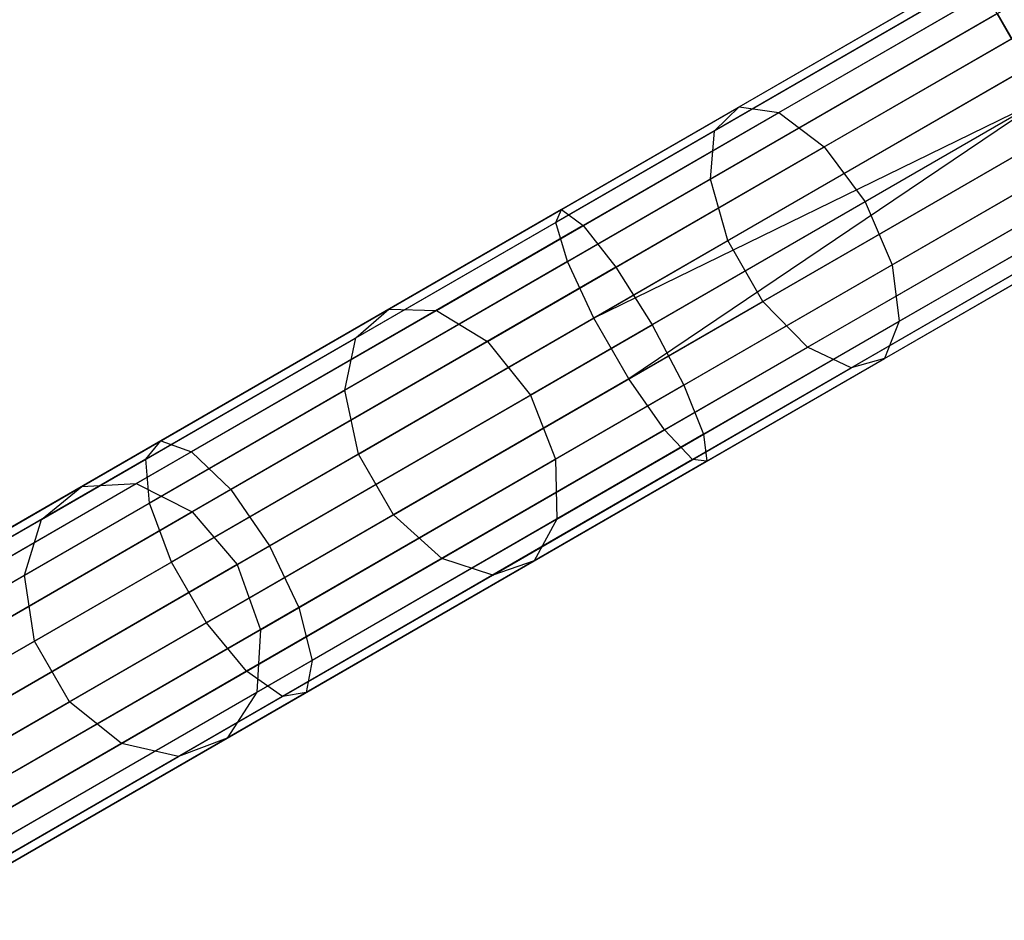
# Model space of a CAD drawing. Extents: x -189 to 189, y -189 to 189.
# Tile 17 of 256: x -153 to -146, y -90 to -84. Entities that reach past the tile are written whole.
import ezdxf

# ---------------------------------------------------------------- set-up
doc = ezdxf.new("R2010")
doc.units = 0
doc.header["$LTSCALE"] = 25.4
doc.layers.get('0').update_dxf_attribs({"linetype": 'CONTINUOUS'})

# ---------------------------------------------------------------- blocks, each defined once
blk = doc.blocks.new('NL2500012474_STL')
at = {"color": 0}
for p, q in [((43.321, -84.3232, 30.0573), (45.9432, -82.8093, 28.7162)), ((43.321, -84.3232, 30.0573), (45.9432, -82.8093, 28.7162)), ((43.1525, -84.4872, 29.6404), (45.8374, -82.937, 28.2672)), ((43.1525, -84.4872, 29.6404), (45.8374, -82.937, 28.2672)), ((43.5918, -84.3629, 30.4499), (46.155, -82.883, 29.1391)), ((43.5918, -84.3629, 30.4499), (46.155, -82.883, 29.1391)), ((43.9028, -84.597, 30.7284), (46.4241, -83.1413, 29.439)), ((43.9028, -84.597, 30.7284), (46.4241, -83.1413, 29.439)), ((43.1248, -84.8171, 29.2947), (45.8616, -83.237, 27.895)), ((43.1248, -84.8171, 29.2947), (45.8616, -83.237, 27.895)), ((44.9184, -83.401, 177.3795), (42.1066, -85.0244, 177.1125)), ((44.9184, -83.401, 177.3795), (42.1066, -85.0244, 177.1125)), ((44.9473, -83.451, 177.8546), (42.0682, -85.1132, 177.5813)), ((44.9473, -83.451, 177.8546), (42.0682, -85.1132, 177.5813)), ((45.0033, -83.548, 176.9319), (42.2547, -85.1348, 176.671)), ((45.0033, -83.548, 176.9319), (42.2547, -85.1348, 176.671)), ((46.689, -83.525, 29.5472), (44.1828, -84.972, 30.8289)), ((46.689, -83.525, 29.5472), (44.1828, -84.972, 30.8289)), ((45.1824, -83.8582, 176.6146), (45.0033, -83.548, 176.9319)), ((45.1824, -83.8582, 176.6146), (45.0033, -83.548, 176.9319)), ((43.2443, -85.2375, 29.0996), (46.0105, -83.6404, 27.6849)), ((43.2443, -85.2375, 29.0996), (46.0105, -83.6404, 27.6849)), ((45.0832, -83.6864, 178.2485), (42.1484, -85.3808, 177.9699)), ((45.0832, -83.6864, 178.2485), (42.1484, -85.3808, 177.9699)), ((45.0832, -83.6864, 178.2485), (45.2951, -84.0535, 178.4709)), ((45.0832, -83.6864, 178.2485), (45.2951, -84.0535, 178.4709)), ((45.1824, -83.8582, 176.6146), (42.4788, -85.4192, 176.3579)), ((45.1824, -83.8582, 176.6146), (42.4788, -85.4192, 176.3579)), ((44.3675, -85.4019, 30.7284), (46.8889, -83.9463, 29.439)), ((44.3675, -85.4019, 30.7284), (46.8889, -83.9463, 29.439)), ((45.2951, -84.0535, 178.4709), (42.3289, -85.766, 178.1894)), ((45.2951, -84.0535, 178.4709), (42.3289, -85.766, 178.1894)), ((43.4836, -85.652, 29.0996), (46.2498, -84.0549, 27.6849)), ((43.4836, -85.652, 29.0996), (46.2498, -84.0549, 27.6849)), ((45.4148, -84.2607, 178.5), (42.3289, -85.766, 178.1894)), ((45.4148, -84.2607, 178.5), (42.3289, -85.766, 178.1894)), ((45.4148, -84.2607, 178.5), (42.5682, -86.1805, 178.1894)), ((45.4148, -84.2607, 178.5), (42.5682, -86.1805, 178.1894)), ((45.4148, -84.2607, 176.5), (42.7273, -85.8123, 176.2449)), ((45.4148, -84.2607, 176.5), (42.7273, -85.8123, 176.2449)), ((40.928, -85.7049, 31.8824), (43.321, -84.3232, 30.0573)), ((40.928, -85.7049, 31.8824), (43.321, -84.3232, 30.0573)), ((43.1525, -84.4872, 29.6404), (43.321, -84.3232, 30.0573)), ((43.1525, -84.4872, 29.6404), (43.321, -84.3232, 30.0573)), ((43.321, -84.3232, 30.0573), (43.5918, -84.3629, 30.4499)), ((43.321, -84.3232, 30.0573), (43.5918, -84.3629, 30.4499)), ((44.4148, -85.7883, 30.4499), (46.978, -84.3085, 29.1391)), ((44.4148, -85.7883, 30.4499), (46.978, -84.3085, 29.1391)), ((41.2526, -85.7134, 32.2339), (43.5918, -84.3629, 30.4499)), ((41.2526, -85.7134, 32.2339), (43.5918, -84.3629, 30.4499)), ((43.5918, -84.3629, 30.4499), (43.9028, -84.597, 30.7284)), ((43.5918, -84.3629, 30.4499), (43.9028, -84.597, 30.7284)), ((43.7879, -85.9657, 29.2947), (46.5248, -84.3856, 27.895)), ((43.7879, -85.9657, 29.2947), (46.5248, -84.3856, 27.895)), ((40.7022, -85.9018, 31.5091), (43.1525, -84.4872, 29.6404)), ((40.7022, -85.9018, 31.5091), (43.1525, -84.4872, 29.6404)), ((45.5344, -84.468, 178.4709), (42.5682, -86.1805, 178.1894)), ((45.5344, -84.468, 178.4709), (42.5682, -86.1805, 178.1894)), ((43.1248, -84.8171, 29.2947), (43.1525, -84.4872, 29.6404)), ((43.1248, -84.8171, 29.2947), (43.1525, -84.4872, 29.6404)), ((44.0875, -86.1067, 29.6404), (46.7724, -84.5565, 28.2672)), ((44.0875, -86.1067, 29.6404), (46.7724, -84.5565, 28.2672)), ((44.3137, -86.0427, 30.0573), (46.936, -84.5287, 28.7162)), ((44.3137, -86.0427, 30.0573), (46.936, -84.5287, 28.7162)), ((41.6018, -85.9255, 32.4833), (43.9028, -84.597, 30.7284)), ((41.6018, -85.9255, 32.4833), (43.9028, -84.597, 30.7284)), ((43.9028, -84.597, 30.7284), (44.1828, -84.972, 30.8289)), ((43.9028, -84.597, 30.7284), (44.1828, -84.972, 30.8289)), ((45.6471, -84.6632, 176.6146), (42.9435, -86.2241, 176.3579)), ((45.6471, -84.6632, 176.6146), (42.9435, -86.2241, 176.3579)), ((40.6271, -86.2591, 31.1996), (43.1248, -84.8171, 29.2947)), ((40.6271, -86.2591, 31.1996), (43.1248, -84.8171, 29.2947)), ((43.2443, -85.2375, 29.0996), (43.1248, -84.8171, 29.2947)), ((43.2443, -85.2375, 29.0996), (43.1248, -84.8171, 29.2947)), ((45.7463, -84.835, 178.2485), (42.8116, -86.5294, 177.9699)), ((45.7463, -84.835, 178.2485), (42.8116, -86.5294, 177.9699)), ((42.1066, -85.0244, 177.1125), (39.3702, -86.6042, 176.3189)), ((42.1066, -85.0244, 177.1125), (39.3702, -86.6042, 176.3189)), ((44.1828, -84.972, 30.8289), (41.8956, -86.2925, 32.5733)), ((44.1828, -84.972, 30.8289), (41.8956, -86.2925, 32.5733)), ((42.0682, -85.1132, 177.5813), (42.1066, -85.0244, 177.1125)), ((42.0682, -85.1132, 177.5813), (42.1066, -85.0244, 177.1125)), ((42.1066, -85.0244, 177.1125), (42.2547, -85.1348, 176.671)), ((42.1066, -85.0244, 177.1125), (42.2547, -85.1348, 176.671)), ((45.8263, -84.9734, 176.9319), (43.0777, -86.5603, 176.671)), ((45.8263, -84.9734, 176.9319), (43.0777, -86.5603, 176.671)), ((44.1828, -84.972, 30.8289), (44.3675, -85.4019, 30.7284)), ((44.1828, -84.972, 30.8289), (44.3675, -85.4019, 30.7284)), ((45.8823, -85.0704, 177.8546), (43.0032, -86.7327, 177.5813)), ((45.8823, -85.0704, 177.8546), (43.0032, -86.7327, 177.5813)), ((42.0682, -85.1132, 177.5813), (39.2665, -86.7308, 176.7687)), ((42.0682, -85.1132, 177.5813), (39.2665, -86.7308, 176.7687)), ((42.2547, -85.1348, 176.671), (39.58, -86.6791, 175.8952)), ((42.2547, -85.1348, 176.671), (39.58, -86.6791, 175.8952)), ((42.1484, -85.3808, 177.9699), (42.0682, -85.1132, 177.5813)), ((42.1484, -85.3808, 177.9699), (42.0682, -85.1132, 177.5813)), ((42.2547, -85.1348, 176.671), (42.4788, -85.4192, 176.3579)), ((42.2547, -85.1348, 176.671), (42.4788, -85.4192, 176.3579)), ((45.9111, -85.1204, 177.3795), (43.0993, -86.7438, 177.1125)), ((45.9111, -85.1204, 177.3795), (43.0993, -86.7438, 177.1125)), ((40.7198, -86.695, 31.0249), (43.2443, -85.2375, 29.0996)), ((40.7198, -86.695, 31.0249), (43.2443, -85.2375, 29.0996)), ((43.4836, -85.652, 29.0996), (43.2443, -85.2375, 29.0996)), ((43.4836, -85.652, 29.0996), (43.2443, -85.2375, 29.0996)), ((42.1484, -85.3808, 177.9699), (39.2925, -87.0297, 177.1416)), ((42.1484, -85.3808, 177.9699), (39.2925, -87.0297, 177.1416)), ((42.4788, -85.4192, 176.3579), (39.8477, -86.9382, 175.5948)), ((42.4788, -85.4192, 176.3579), (39.8477, -86.9382, 175.5948)), ((42.0666, -86.7304, 32.4833), (44.3675, -85.4019, 30.7284)), ((42.0666, -86.7304, 32.4833), (44.3675, -85.4019, 30.7284)), ((42.3289, -85.766, 178.1894), (42.1484, -85.3808, 177.9699)), ((42.3289, -85.766, 178.1894), (42.1484, -85.3808, 177.9699)), ((42.4788, -85.4192, 176.3579), (42.7273, -85.8123, 176.2449)), ((42.4788, -85.4192, 176.3579), (42.7273, -85.8123, 176.2449)), ((44.3675, -85.4019, 30.7284), (44.4148, -85.7883, 30.4499)), ((44.3675, -85.4019, 30.7284), (44.4148, -85.7883, 30.4499)), ((40.9592, -87.1095, 31.0249), (43.4836, -85.652, 29.0996)), ((40.9592, -87.1095, 31.0249), (43.4836, -85.652, 29.0996)), ((43.7879, -85.9657, 29.2947), (43.4836, -85.652, 29.0996)), ((43.7879, -85.9657, 29.2947), (43.4836, -85.652, 29.0996)), ((38.8305, -86.9158, 34.1409), (40.928, -85.7049, 31.8824)), ((38.8305, -86.9158, 34.1409), (40.928, -85.7049, 31.8824)), ((39.2024, -86.8971, 34.4416), (41.2526, -85.7134, 32.2339)), ((39.2024, -86.8971, 34.4416), (41.2526, -85.7134, 32.2339)), ((42.3289, -85.766, 178.1894), (39.4423, -87.4326, 177.3521)), ((42.3289, -85.766, 178.1894), (39.4423, -87.4326, 177.3521)), ((40.7022, -85.9018, 31.5091), (40.928, -85.7049, 31.8824)), ((40.7022, -85.9018, 31.5091), (40.928, -85.7049, 31.8824)), ((40.928, -85.7049, 31.8824), (41.2526, -85.7134, 32.2339)), ((40.928, -85.7049, 31.8824), (41.2526, -85.7134, 32.2339)), ((41.2526, -85.7134, 32.2339), (41.6018, -85.9255, 32.4833)), ((41.2526, -85.7134, 32.2339), (41.6018, -85.9255, 32.4833)), ((42.5682, -86.1805, 178.1894), (42.3289, -85.766, 178.1894)), ((42.5682, -86.1805, 178.1894), (42.3289, -85.766, 178.1894)), ((40.112, -87.3222, 175.4863), (42.7273, -85.8123, 176.2449)), ((40.112, -87.3222, 175.4863), (42.7273, -85.8123, 176.2449)), ((42.0756, -87.1389, 32.2339), (44.4148, -85.7883, 30.4499)), ((42.0756, -87.1389, 32.2339), (44.4148, -85.7883, 30.4499)), ((42.7273, -85.8123, 176.2449), (42.9435, -86.2241, 176.3579)), ((42.7273, -85.8123, 176.2449), (42.9435, -86.2241, 176.3579)), ((44.4148, -85.7883, 30.4499), (44.3137, -86.0427, 30.0573)), ((44.4148, -85.7883, 30.4499), (44.3137, -86.0427, 30.0573)), ((38.5547, -87.1417, 33.8216), (40.7022, -85.9018, 31.5091)), ((38.5547, -87.1417, 33.8216), (40.7022, -85.9018, 31.5091)), ((40.6271, -86.2591, 31.1996), (40.7022, -85.9018, 31.5091)), ((40.6271, -86.2591, 31.1996), (40.7022, -85.9018, 31.5091)), ((39.5851, -87.0899, 34.6549), (41.6018, -85.9255, 32.4833)), ((39.5851, -87.0899, 34.6549), (41.6018, -85.9255, 32.4833)), ((41.2903, -87.4077, 31.1996), (43.7879, -85.9657, 29.2947)), ((41.2903, -87.4077, 31.1996), (43.7879, -85.9657, 29.2947)), ((41.6018, -85.9255, 32.4833), (41.8956, -86.2925, 32.5733)), ((41.6018, -85.9255, 32.4833), (41.8956, -86.2925, 32.5733)), ((44.0875, -86.1067, 29.6404), (43.7879, -85.9657, 29.2947)), ((44.0875, -86.1067, 29.6404), (43.7879, -85.9657, 29.2947)), ((41.6373, -87.5213, 31.5091), (44.0875, -86.1067, 29.6404)), ((41.6373, -87.5213, 31.5091), (44.0875, -86.1067, 29.6404)), ((41.9207, -87.4243, 31.8824), (44.3137, -86.0427, 30.0573)), ((41.9207, -87.4243, 31.8824), (44.3137, -86.0427, 30.0573)), ((44.3137, -86.0427, 30.0573), (44.0875, -86.1067, 29.6404)), ((44.3137, -86.0427, 30.0573), (44.0875, -86.1067, 29.6404)), ((42.5682, -86.1805, 178.1894), (39.6816, -87.8471, 177.3521)), ((42.5682, -86.1805, 178.1894), (39.6816, -87.8471, 177.3521)), ((42.9435, -86.2241, 176.3579), (40.3124, -87.7431, 175.5948)), ((42.9435, -86.2241, 176.3579), (40.3124, -87.7431, 175.5948)), ((42.8116, -86.5294, 177.9699), (42.5682, -86.1805, 178.1894)), ((42.8116, -86.5294, 177.9699), (42.5682, -86.1805, 178.1894)), ((42.9435, -86.2241, 176.3579), (43.0777, -86.5603, 176.671)), ((42.9435, -86.2241, 176.3579), (43.0777, -86.5603, 176.671)), ((38.438, -87.523, 33.5568), (40.6271, -86.2591, 31.1996)), ((38.438, -87.523, 33.5568), (40.6271, -86.2591, 31.1996)), ((41.8956, -86.2925, 32.5733), (39.8909, -87.4499, 34.7319)), ((41.8956, -86.2925, 32.5733), (39.8909, -87.4499, 34.7319)), ((40.7198, -86.695, 31.0249), (40.6271, -86.2591, 31.1996)), ((40.7198, -86.695, 31.0249), (40.6271, -86.2591, 31.1996)), ((41.8956, -86.2925, 32.5733), (42.0666, -86.7304, 32.4833)), ((41.8956, -86.2925, 32.5733), (42.0666, -86.7304, 32.4833)), ((42.8116, -86.5294, 177.9699), (39.9556, -88.1783, 177.1416)), ((42.8116, -86.5294, 177.9699), (39.9556, -88.1783, 177.1416)), ((43.0777, -86.5603, 176.671), (40.403, -88.1046, 175.8952)), ((43.0777, -86.5603, 176.671), (40.403, -88.1046, 175.8952)), ((43.0032, -86.7327, 177.5813), (42.8116, -86.5294, 177.9699)), ((43.0032, -86.7327, 177.5813), (42.8116, -86.5294, 177.9699)), ((43.0777, -86.5603, 176.671), (43.0993, -86.7438, 177.1125)), ((43.0777, -86.5603, 176.671), (43.0993, -86.7438, 177.1125)), ((39.3702, -86.6042, 176.3189), (36.7829, -88.098, 175.0199)), ((39.3702, -86.6042, 176.3189), (36.7829, -88.098, 175.0199)), ((39.2665, -86.7308, 176.7687), (39.3702, -86.6042, 176.3189)), ((39.2665, -86.7308, 176.7687), (39.3702, -86.6042, 176.3189)), ((39.3702, -86.6042, 176.3189), (39.58, -86.6791, 175.8952)), ((39.3702, -86.6042, 176.3189), (39.58, -86.6791, 175.8952)), ((39.58, -86.6791, 175.8952), (37.0509, -88.1393, 174.6254)), ((39.58, -86.6791, 175.8952), (37.0509, -88.1393, 174.6254)), ((38.5072, -87.9724, 33.4074), (40.7198, -86.695, 31.0249)), ((38.5072, -87.9724, 33.4074), (40.7198, -86.695, 31.0249)), ((39.58, -86.6791, 175.8952), (39.8477, -86.9382, 175.5948)), ((39.58, -86.6791, 175.8952), (39.8477, -86.9382, 175.5948)), ((40.9592, -87.1095, 31.0249), (40.7198, -86.695, 31.0249)), ((40.9592, -87.1095, 31.0249), (40.7198, -86.695, 31.0249)), ((39.2665, -86.7308, 176.7687), (36.6173, -88.2602, 175.4386)), ((39.2665, -86.7308, 176.7687), (36.6173, -88.2602, 175.4386)), ((39.2925, -87.0297, 177.1416), (39.2665, -86.7308, 176.7687)), ((39.2925, -87.0297, 177.1416), (39.2665, -86.7308, 176.7687)), ((40.0498, -87.8948, 34.6549), (42.0666, -86.7304, 32.4833)), ((40.0498, -87.8948, 34.6549), (42.0666, -86.7304, 32.4833)), ((43.0032, -86.7327, 177.5813), (40.2015, -88.3503, 176.7687)), ((43.0032, -86.7327, 177.5813), (40.2015, -88.3503, 176.7687)), ((43.0993, -86.7438, 177.1125), (40.363, -88.3236, 176.3189)), ((43.0993, -86.7438, 177.1125), (40.363, -88.3236, 176.3189)), ((42.0666, -86.7304, 32.4833), (42.0756, -87.1389, 32.2339)), ((42.0666, -86.7304, 32.4833), (42.0756, -87.1389, 32.2339)), ((43.0993, -86.7438, 177.1125), (43.0032, -86.7327, 177.5813)), ((43.0993, -86.7438, 177.1125), (43.0032, -86.7327, 177.5813)), ((37.498, -87.8811, 37.0116), (39.2024, -86.8971, 34.4416)), ((37.498, -87.8811, 37.0116), (39.2024, -86.8971, 34.4416)), ((38.8305, -86.9158, 34.1409), (39.2024, -86.8971, 34.4416)), ((38.8305, -86.9158, 34.1409), (39.2024, -86.8971, 34.4416)), ((39.2024, -86.8971, 34.4416), (39.5851, -87.0899, 34.6549)), ((39.2024, -86.8971, 34.4416), (39.5851, -87.0899, 34.6549)), ((37.0869, -87.9225, 36.7701), (38.8305, -86.9158, 34.1409)), ((37.0869, -87.9225, 36.7701), (38.8305, -86.9158, 34.1409)), ((39.8477, -86.9382, 175.5948), (37.3599, -88.3745, 174.3457)), ((39.8477, -86.9382, 175.5948), (37.3599, -88.3745, 174.3457)), ((38.5547, -87.1417, 33.8216), (38.8305, -86.9158, 34.1409)), ((38.5547, -87.1417, 33.8216), (38.8305, -86.9158, 34.1409)), ((39.8477, -86.9382, 175.5948), (40.112, -87.3222, 175.4863)), ((39.8477, -86.9382, 175.5948), (40.112, -87.3222, 175.4863)), ((39.2925, -87.0297, 177.1416), (36.5921, -88.5888, 175.7857)), ((39.2925, -87.0297, 177.1416), (36.5921, -88.5888, 175.7857)), ((39.4423, -87.4326, 177.3521), (39.2925, -87.0297, 177.1416)), ((39.4423, -87.4326, 177.3521), (39.2925, -87.0297, 177.1416)), ((37.9085, -88.0578, 37.1829), (39.5851, -87.0899, 34.6549)), ((37.9085, -88.0578, 37.1829), (39.5851, -87.0899, 34.6549)), ((38.7466, -88.3869, 33.4074), (40.9592, -87.1095, 31.0249)), ((38.7466, -88.3869, 33.4074), (40.9592, -87.1095, 31.0249)), ((39.5851, -87.0899, 34.6549), (39.8909, -87.4499, 34.7319)), ((39.5851, -87.0899, 34.6549), (39.8909, -87.4499, 34.7319)), ((41.2903, -87.4077, 31.1996), (40.9592, -87.1095, 31.0249)), ((41.2903, -87.4077, 31.1996), (40.9592, -87.1095, 31.0249)), ((36.7693, -88.1725, 36.5136), (38.5547, -87.1417, 33.8216)), ((36.7693, -88.1725, 36.5136), (38.5547, -87.1417, 33.8216)), ((38.438, -87.523, 33.5568), (38.5547, -87.1417, 33.8216)), ((38.438, -87.523, 33.5568), (38.5547, -87.1417, 33.8216)), ((40.0254, -88.3226, 34.4416), (42.0756, -87.1389, 32.2339)), ((40.0254, -88.3226, 34.4416), (42.0756, -87.1389, 32.2339)), ((42.0756, -87.1389, 32.2339), (41.9207, -87.4243, 31.8824)), ((42.0756, -87.1389, 32.2339), (41.9207, -87.4243, 31.8824)), ((37.6392, -88.7499, 174.2448), (40.112, -87.3222, 175.4863)), ((37.6392, -88.7499, 174.2448), (40.112, -87.3222, 175.4863)), ((40.112, -87.3222, 175.4863), (40.3124, -87.7431, 175.5948)), ((40.112, -87.3222, 175.4863), (40.3124, -87.7431, 175.5948)), ((39.4423, -87.4326, 177.3521), (36.7129, -89.0084, 175.9818)), ((39.4423, -87.4326, 177.3521), (36.7129, -89.0084, 175.9818)), ((39.8909, -87.4499, 34.7319), (38.2244, -88.4121, 37.2447)), ((39.8909, -87.4499, 34.7319), (38.2244, -88.4121, 37.2447)), ((39.1011, -88.6716, 33.5568), (41.2903, -87.4077, 31.1996)), ((39.1011, -88.6716, 33.5568), (41.2903, -87.4077, 31.1996)), ((39.6816, -87.8471, 177.3521), (39.4423, -87.4326, 177.3521)), ((39.6816, -87.8471, 177.3521), (39.4423, -87.4326, 177.3521)), ((39.8232, -88.6353, 34.1409), (41.9207, -87.4243, 31.8824)), ((39.8232, -88.6353, 34.1409), (41.9207, -87.4243, 31.8824)), ((39.8909, -87.4499, 34.7319), (40.0498, -87.8948, 34.6549)), ((39.8909, -87.4499, 34.7319), (40.0498, -87.8948, 34.6549)), ((41.6373, -87.5213, 31.5091), (41.2903, -87.4077, 31.1996)), ((41.6373, -87.5213, 31.5091), (41.2903, -87.4077, 31.1996)), ((41.9207, -87.4243, 31.8824), (41.6373, -87.5213, 31.5091)), ((41.9207, -87.4243, 31.8824), (41.6373, -87.5213, 31.5091)), ((36.6181, -88.5738, 36.301), (38.438, -87.523, 33.5568)), ((36.6181, -88.5738, 36.301), (38.438, -87.523, 33.5568)), ((38.5072, -87.9724, 33.4074), (38.438, -87.523, 33.5568)), ((38.5072, -87.9724, 33.4074), (38.438, -87.523, 33.5568)), ((39.4897, -88.7612, 33.8216), (41.6373, -87.5213, 31.5091)), ((39.4897, -88.7612, 33.8216), (41.6373, -87.5213, 31.5091)), ((40.3124, -87.7431, 175.5948), (37.8247, -89.1795, 174.3457)), ((40.3124, -87.7431, 175.5948), (37.8247, -89.1795, 174.3457)), ((40.3124, -87.7431, 175.5948), (40.403, -88.1046, 175.8952)), ((40.3124, -87.7431, 175.5948), (40.403, -88.1046, 175.8952)), ((39.6816, -87.8471, 177.3521), (36.9523, -89.4229, 175.9818)), ((39.6816, -87.8471, 177.3521), (36.9523, -89.4229, 175.9818)), ((39.9556, -88.1783, 177.1416), (39.6816, -87.8471, 177.3521)), ((39.9556, -88.1783, 177.1416), (39.6816, -87.8471, 177.3521)), ((38.3732, -88.8627, 37.1829), (40.0498, -87.8948, 34.6549)), ((38.3732, -88.8627, 37.1829), (40.0498, -87.8948, 34.6549)), ((40.0498, -87.8948, 34.6549), (40.0254, -88.3226, 34.4416)), ((40.0498, -87.8948, 34.6549), (40.0254, -88.3226, 34.4416)), ((36.6678, -89.0344, 36.1809), (38.5072, -87.9724, 33.4074)), ((36.6678, -89.0344, 36.1809), (38.5072, -87.9724, 33.4074)), ((38.7466, -88.3869, 33.4074), (38.5072, -87.9724, 33.4074)), ((38.7466, -88.3869, 33.4074), (38.5072, -87.9724, 33.4074)), ((40.403, -88.1046, 175.8952), (37.8739, -89.5647, 174.6254)), ((40.403, -88.1046, 175.8952), (37.8739, -89.5647, 174.6254)), ((40.403, -88.1046, 175.8952), (40.363, -88.3236, 176.3189)), ((40.403, -88.1046, 175.8952), (40.363, -88.3236, 176.3189)), ((39.9556, -88.1783, 177.1416), (37.2552, -89.7374, 175.7857)), ((39.9556, -88.1783, 177.1416), (37.2552, -89.7374, 175.7857)), ((40.2015, -88.3503, 176.7687), (39.9556, -88.1783, 177.1416)), ((40.2015, -88.3503, 176.7687), (39.9556, -88.1783, 177.1416)), ((40.363, -88.3236, 176.3189), (37.7756, -89.8174, 175.0199)), ((40.363, -88.3236, 176.3189), (37.7756, -89.8174, 175.0199)), ((38.321, -89.3066, 37.0116), (40.0254, -88.3226, 34.4416)), ((38.321, -89.3066, 37.0116), (40.0254, -88.3226, 34.4416)), ((40.0254, -88.3226, 34.4416), (39.8232, -88.6353, 34.1409)), ((40.0254, -88.3226, 34.4416), (39.8232, -88.6353, 34.1409)), ((40.363, -88.3236, 176.3189), (40.2015, -88.3503, 176.7687)), ((40.363, -88.3236, 176.3189), (40.2015, -88.3503, 176.7687)), ((36.9071, -89.4489, 36.1809), (38.7466, -88.3869, 33.4074)), ((36.9071, -89.4489, 36.1809), (38.7466, -88.3869, 33.4074)), ((40.2015, -88.3503, 176.7687), (37.5523, -89.8797, 175.4386)), ((40.2015, -88.3503, 176.7687), (37.5523, -89.8797, 175.4386)), ((39.1011, -88.6716, 33.5568), (38.7466, -88.3869, 33.4074)), ((39.1011, -88.6716, 33.5568), (38.7466, -88.3869, 33.4074)), ((38.0796, -89.642, 36.7701), (39.8232, -88.6353, 34.1409)), ((38.0796, -89.642, 36.7701), (39.8232, -88.6353, 34.1409)), ((39.8232, -88.6353, 34.1409), (39.4897, -88.7612, 33.8216)), ((39.8232, -88.6353, 34.1409), (39.4897, -88.7612, 33.8216)), ((37.2812, -89.7223, 36.301), (39.1011, -88.6716, 33.5568)), ((37.2812, -89.7223, 36.301), (39.1011, -88.6716, 33.5568)), ((39.4897, -88.7612, 33.8216), (39.1011, -88.6716, 33.5568)), ((39.4897, -88.7612, 33.8216), (39.1011, -88.6716, 33.5568)), ((37.7043, -89.792, 36.5136), (39.4897, -88.7612, 33.8216)), ((37.7043, -89.792, 36.5136), (39.4897, -88.7612, 33.8216))]:
    blk.add_line(p, q, dxfattribs=at)

msp = doc.modelspace()

# ---------------------------------------------------------------- block references
at = {"color": 0}
msp.add_blockref('NL2500012474_STL', (-191.3111, -0.0584, -1716.743), dxfattribs=at)

doc.saveas('drawing.dxf')
